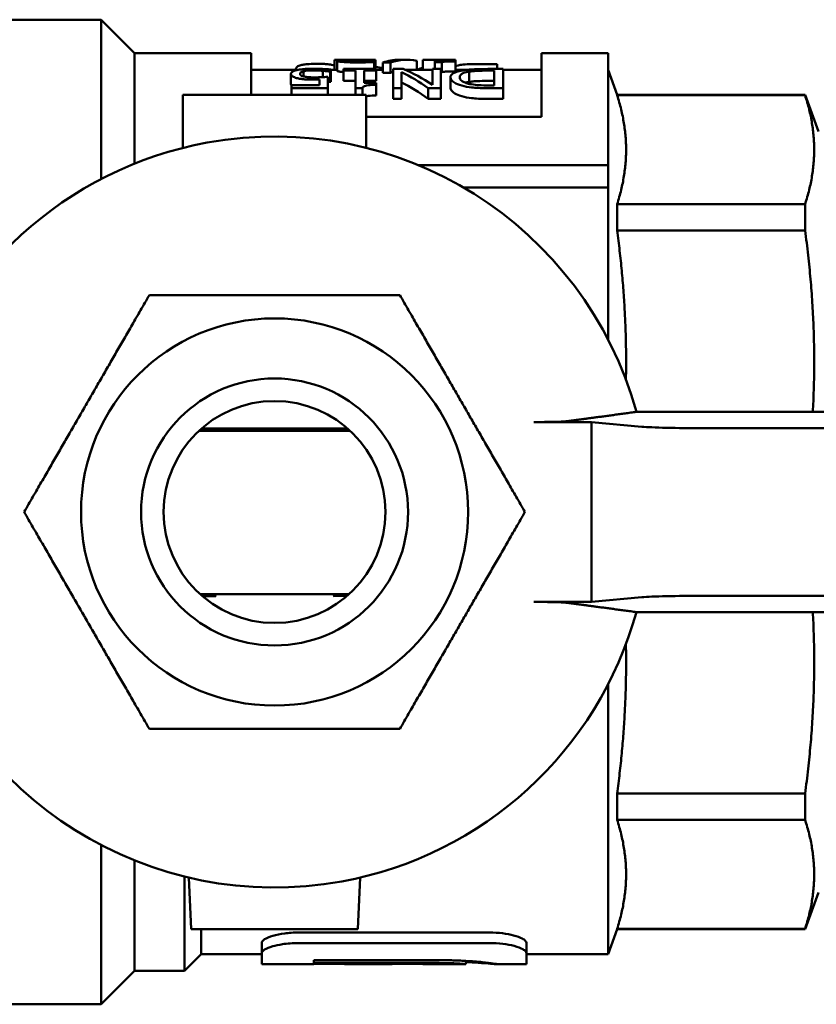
# Model space of a CAD drawing. Header units: millimetres. Extents: x 37 to 190, y 77 to 240.
# Tile 8 of 42: x 64 to 87, y 85 to 115. Entities that reach past the tile are written whole.
import ezdxf

# ---------------------------------------------------------------- set-up
doc = ezdxf.new("R2010")
doc.units = ezdxf.units.MM
doc.layers.add('Видимый контур (ГОСТ)', color=7, linetype='Continuous', lineweight=50)
doc.layers.add('Линия резьбы (ГОСТ)', color=7, linetype='Continuous', lineweight=25)

msp = doc.modelspace()

# ---------------------------------------------------------------- linework, layer by layer
at = {"layer": 'Видимый контур (ГОСТ)'}
for p, q in [((60.972, 114.796), (65.972, 114.796)), ((65.972, 110.022), (65.972, 114.796)), ((66.972, 113.796), (65.972, 114.796)), ((66.972, 110.482), (66.972, 113.796)), ((66.972, 113.796), (70.472, 113.796)), ((70.472, 113.796), (70.472, 112.546)), ((72.967, 113.592), (73.288, 113.592)), ((72.967, 113.592), (72.967, 113.296)), ((73.598, 113.596), (73.907, 113.596)), ((74.2, 113.593), (74.2, 113.319)), ((74.893, 113.596), (75.122, 113.596)), ((75.62, 113.591), (75.975, 113.591)), ((75.62, 113.591), (75.62, 113.296)), ((75.975, 113.519), (75.975, 113.596)), ((75.975, 113.596), (76.233, 113.596)), ((76.233, 113.596), (76.233, 113.56)), ((76.233, 113.591), (76.596, 113.591)), ((76.596, 113.591), (76.596, 113.56)), ((79.172, 113.796), (81.172, 113.796)), ((79.172, 111.881), (79.172, 113.796)), ((81.172, 113.796), (81.172, 110.441)), ((70.472, 113.296), (71.887, 113.296)), ((72.854, 113.304), (72.854, 113.241)), ((72.854, 113.296), (73.05, 113.296)), ((73.05, 113.564), (73.05, 113.263)), ((73.243, 113.275), (73.243, 113.319)), ((74.219, 113.319), (73.243, 113.319)), ((74.158, 113.553), (74.144, 113.553)), ((74.158, 113.553), (74.158, 113.528)), ((74.158, 113.528), (74.158, 113.319)), ((74.219, 113.319), (74.219, 113.275)), ((74.219, 113.296), (74.421, 113.296)), ((74.421, 113.51), (74.651, 113.51)), ((74.421, 113.51), (74.421, 113.208)), ((74.651, 113.51), (74.651, 113.208)), ((74.725, 112.745), (74.725, 113.319)), ((75.023, 113.319), (74.725, 113.319)), ((75.122, 113.296), (75.908, 113.296)), ((75.431, 113.559), (75.431, 113.296)), ((76.156, 113.319), (75.908, 113.319)), ((75.908, 112.844), (75.908, 113.319)), ((75.975, 113.519), (76.183, 113.519)), ((75.975, 113.519), (75.975, 113.319)), ((76.156, 113.319), (76.156, 112.745)), ((76.183, 113.519), (76.183, 113.217)), ((76.596, 113.56), (76.233, 113.56)), ((76.596, 113.56), (76.596, 113.546)), ((76.596, 113.546), (76.596, 113.245)), ((76.596, 113.296), (76.945, 113.296)), ((77.345, 113.468), (77.847, 113.468)), ((78.021, 113.319), (77.561, 113.319)), ((77.847, 113.468), (77.847, 113.319)), ((78.021, 113.319), (78.021, 112.745)), ((78.021, 113.296), (79.172, 113.296)), ((81.44, 112.546), (81.172, 113.296)), ((71.663, 113.172), (71.663, 112.862)), ((72.038, 113.251), (72.038, 113.097)), ((72.514, 112.83), (72.514, 113.005)), ((72.619, 113.265), (72.619, 113.074)), ((72.772, 113.082), (72.772, 112.745)), ((72.835, 113.241), (72.854, 113.241)), ((72.835, 113.241), (72.835, 112.932)), ((72.854, 113.241), (72.854, 112.932)), ((73.243, 113.275), (73.598, 113.275)), ((73.243, 113.275), (73.243, 112.967)), ((73.598, 112.742), (73.598, 113.275)), ((73.856, 113.275), (73.856, 112.905)), ((73.856, 113.275), (74.219, 113.275)), ((74.219, 113.275), (74.219, 112.967)), ((74.651, 113.208), (74.421, 113.208)), ((74.973, 113.226), (74.973, 112.745)), ((76.183, 113.217), (76.156, 113.217)), ((76.444, 113.074), (76.444, 112.761)), ((77, 113.239), (77, 112.93)), ((77.553, 113.269), (77.756, 113.269)), ((77.756, 112.828), (77.756, 113.269)), ((72.514, 112.83), (71.675, 112.83)), ((71.675, 112.745), (71.675, 112.83)), ((71.675, 112.745), (72.772, 112.745)), ((71.675, 112.745), (71.675, 112.546)), ((72.772, 112.745), (72.772, 112.546)), ((72.854, 112.932), (72.835, 112.932)), ((73.598, 112.967), (73.243, 112.967)), ((73.598, 112.742), (73.806, 112.742)), ((73.598, 112.742), (73.598, 112.546)), ((73.806, 112.742), (73.806, 112.546)), ((74.219, 112.967), (73.856, 112.967)), ((74.219, 112.905), (73.856, 112.905)), ((74.219, 112.905), (74.219, 112.843)), ((74.219, 112.843), (74.219, 112.524)), ((74.725, 112.745), (74.973, 112.745)), ((74.725, 112.745), (74.725, 112.424)), ((74.973, 112.745), (74.973, 112.424)), ((75.778, 112.745), (76.156, 112.745)), ((75.778, 112.745), (75.778, 112.424)), ((76.156, 112.745), (76.156, 112.424)), ((77.756, 112.962), (77.553, 112.962)), ((77.756, 112.828), (77.553, 112.828)), ((77.566, 112.745), (78.021, 112.745)), ((78.021, 112.745), (78.021, 112.424)), ((68.422, 110.954), (68.422, 112.546)), ((68.422, 112.546), (73.922, 112.546)), ((73.922, 112.546), (73.922, 110.954)), ((74.973, 112.424), (74.725, 112.424)), ((76.156, 112.424), (75.778, 112.424)), ((78.021, 112.424), (77.566, 112.424)), ((81.44, 112.546), (81.44, 112.533)), ((81.44, 112.546), (87.072, 112.546)), ((81.44, 112.533), (87.072, 112.533)), ((87.072, 112.546), (87.072, 112.533)), ((87.472, 111.447), (87.072, 112.546)), ((79.172, 111.881), (73.922, 111.881)), ((81.172, 110.441), (75.473, 110.441)), ((81.172, 110.441), (81.172, 109.77)), ((81.172, 109.77), (76.829, 109.77)), ((81.172, 105.2), (81.172, 109.77)), ((81.44, 109.269), (87.072, 109.269)), ((81.44, 109.269), (81.44, 108.482)), ((87.072, 109.269), (87.072, 108.482)), ((81.44, 108.482), (87.072, 108.482)), ((97.172, 103.045), (82.015, 103.045)), ((78.944, 102.741), (80.672, 102.741)), ((80.672, 102.741), (82.184, 102.601)), ((80.672, 102.741), (80.672, 97.351)), ((73.434, 102.481), (68.91, 102.481)), ((69.304, 102.486), (68.916, 102.486)), ((68.982, 102.546), (73.362, 102.546)), ((69.304, 102.486), (69.094, 102.486)), ((73.428, 102.486), (73.04, 102.486)), ((73.254, 102.486), (73.04, 102.486)), ((84.055, 102.556), (95.031, 102.556)), ((68.943, 97.581), (73.401, 97.581)), ((68.948, 97.575), (69.344, 97.575)), ((68.948, 97.575), (69.344, 97.575)), ((73, 97.575), (73.395, 97.575)), ((73, 97.575), (73.395, 97.575)), ((80.672, 97.351), (78.944, 97.351)), ((82.184, 97.491), (80.672, 97.351)), ((95.031, 97.536), (84.055, 97.536)), ((82.015, 97.047), (97.172, 97.047)), ((81.172, 86.796), (81.172, 94.892)), ((81.44, 91.609), (87.072, 91.609)), ((81.44, 91.609), (81.44, 90.822)), ((87.072, 91.609), (87.072, 90.822)), ((81.44, 90.822), (87.072, 90.822)), ((65.972, 85.296), (65.972, 90.07)), ((66.972, 86.296), (66.972, 89.609)), ((68.472, 86.296), (68.472, 89.125)), ((68.672, 87.546), (68.602, 89.093)), ((73.742, 89.093), (73.672, 87.546)), ((87.472, 88.645), (87.072, 87.546)), ((73.672, 87.546), (68.672, 87.546)), ((68.972, 86.796), (68.972, 87.546)), ((71.89, 87.446), (77.617, 87.446)), ((81.44, 87.546), (81.172, 86.796)), ((81.44, 87.558), (87.072, 87.558)), ((81.44, 87.558), (81.44, 87.546)), ((81.44, 87.546), (87.072, 87.546)), ((87.072, 87.558), (87.072, 87.546)), ((70.789, 86.83), (70.789, 87.137)), ((77.617, 87.131), (71.89, 87.131)), ((78.719, 86.83), (78.719, 87.137)), ((68.972, 86.796), (68.472, 86.296)), ((68.972, 86.796), (70.789, 86.796)), ((70.789, 86.496), (70.789, 86.83)), ((78.719, 86.83), (78.719, 86.496)), ((78.719, 86.796), (81.172, 86.796)), ((70.789, 86.496), (72.348, 86.496)), ((72.348, 86.619), (72.348, 86.534)), ((72.348, 86.619), (75.972, 86.619)), ((75.986, 86.534), (72.348, 86.534)), ((72.348, 86.511), (72.348, 86.496)), ((72.348, 86.511), (74.407, 86.511)), ((73.266, 86.496), (73.266, 86.511)), ((74.099, 86.496), (73.266, 86.496)), ((74.099, 86.496), (74.099, 86.511)), ((74.138, 86.496), (74.693, 86.496)), ((74.693, 86.511), (74.693, 86.496)), ((74.693, 86.511), (75.612, 86.511)), ((75.612, 86.496), (75.612, 86.511)), ((75.612, 86.496), (76.889, 86.496)), ((76.9, 86.497), (76.9, 86.597)), ((77.835, 86.496), (78.719, 86.496)), ((66.972, 86.296), (65.972, 85.296)), ((66.972, 86.296), (68.472, 86.296)), ((60.972, 85.296), (65.972, 85.296))]:
    msp.add_line(p, q, dxfattribs=at)
for radius in [5.8, 4, 3.324]:
    msp.add_circle((71.172, 100.046), radius, dxfattribs=at)
for radius, start, end in [(11.25, 15.4597, 100.3303), (11.25, 100.3303, 164.5403), (3.073, 125.5615, 127.4349), (3.073, 125.5615, 127.4349), (3.073, 52.5651, 54.4385), (3.073, 52.5651, 54.4385), (3.073, 233.4969, 235.1801), (3.073, 233.4969, 235.1801), (3.073, 304.8199, 306.5031), (3.073, 304.8199, 306.5031), (11.25, 195.4597, 280.3303), (11.25, 280.3303, 344.5403)]:
    msp.add_arc((71.172, 100.046), radius, start, end, dxfattribs=at)
for centre, major_axis, ratio, start_param, end_param in [((74.893, 100.046), (0, 13.55), 0.310212, 0, 0.112648), ((75.122, 100.046), (0, -13.55), 0.308927, 3.067699, 3.25424), ((72.135, 100.046), (0, -13.55), 0.867925, 2.945963, 2.965036), ((73.624, 100.046), (0, -13.55), 0.513158, 2.806858, 2.938957), ((75.122, 100.046), (0, 13.25), 0.308927, 0, 0.010083), ((76.898, 100.046), (0, 13.55), 0.5087, 0.186472, 0.210819), ((75.122, 100.046), (0, 13.25), 0.308927, 0.097091, 0.115209), ((73.374, 100.046), (0, 13.55), 0.5087, 5.926838, 6.04906), ((73.374, 100.046), (0, -13.25), 0.5087, 2.776804, 2.902064), ((84.055, 102.626), (-2, 0), 0.034921, 0.360837, 1.570796), ((84.055, 97.466), (-2, 0), 0.034921, 4.712389, 5.922349), ((74.138, 100.046), (0, 13.55), 0.424313, 3.134731, 3.188379)]:
    msp.add_ellipse(centre, major_axis=major_axis, ratio=ratio, start_param=start_param, end_param=end_param, dxfattribs=at)
for points, knots in [([(73.153, 113.586), (73.108, 113.583), (73.087, 113.579), (73.058, 113.573), (73.05, 113.569), (73.05, 113.564)], [-0.03327403, -0.03327403, -0.03327403, -0.03327403, -0.02199143, -0.02199143, 0, 0, 0, 0]), ([(73.421, 113.595), (73.37, 113.594), (73.32, 113.593), (73.228, 113.59), (73.188, 113.588), (73.153, 113.586)], [-0.04351774, -0.04351774, -0.04351774, -0.04351774, -0.02106212, -0.02106212, 0, 0, 0, 0]), ([(73.322, 113.565), (73.322, 113.571), (73.338, 113.575), (73.393, 113.582), (73.433, 113.585), (73.584, 113.592), (73.653, 113.593), (73.717, 113.594)], [-0.1319351, -0.1319351, -0.1319351, -0.1319351, -0.0740614, -0.0740614, -0.0289596, -0.0289596, 0, 0, 0, 0]), ([(73.717, 113.594), (73.828, 113.596), (73.91, 113.596), (74.032, 113.595), (74.116, 113.594), (74.2, 113.593)], [-0.05107158, -0.05107158, -0.05107158, -0.05107158, -0.03472399, -0.03472399, 0, 0, 0, 0]), ([(71.84, 113.286), (71.772, 113.27), (71.733, 113.253), (71.677, 113.217), (71.663, 113.195), (71.663, 113.172)], [-0.0491376, -0.0491376, -0.0491376, -0.0491376, -0.02826855, -0.02826855, 0, 0, 0, 0]), ([(71.805, 113.296), (71.806, 113.324), (71.814, 113.35), (71.854, 113.393), (71.883, 113.412), (71.966, 113.439), (72.006, 113.447), (72.094, 113.459), (72.148, 113.464), (72.283, 113.472), (72.363, 113.473), (72.444, 113.473)], [-0.1124353, -0.1124353, -0.1124353, -0.1124353, -0.0843591, -0.0843591, -0.0613189, -0.0613189, -0.0436592, -0.0436592, -0.0241592, -0.0241592, 0, 0, 0, 0]), ([(72.331, 113.327), (72.274, 113.327), (72.218, 113.326), (72.127, 113.322), (72.075, 113.319), (71.948, 113.306), (71.889, 113.298), (71.84, 113.286)], [-0.07374621, -0.07374621, -0.07374621, -0.07374621, -0.04242711, -0.04242711, -0.02216635, -0.02216635, 0, 0, 0, 0]), ([(72.854, 113.304), (72.774, 113.312), (72.687, 113.317), (72.52, 113.325), (72.426, 113.327), (72.331, 113.327)], [-0.05136072, -0.05136072, -0.05136072, -0.05136072, -0.02856763, -0.02856763, 0, 0, 0, 0]), ([(72.444, 113.473), (72.495, 113.473), (72.547, 113.473), (72.643, 113.47), (72.687, 113.468), (72.788, 113.46), (72.838, 113.454), (72.913, 113.441), (72.942, 113.434), (72.967, 113.425)], [-0.16084541, -0.16084541, -0.16084541, -0.16084541, -0.13966666, -0.13966666, -0.12029915, -0.12029915, -0.09301857, -0.09301857, -0.07224805, -0.07224805, -0.07224805, -0.07224805]), ([(73.05, 113.564), (73.05, 113.561), (73.053, 113.558), (73.068, 113.552), (73.079, 113.549), (73.12, 113.54), (73.156, 113.535), (73.239, 113.528), (73.293, 113.523), (73.458, 113.517), (73.553, 113.515), (73.646, 113.515)], [-0.127004, -0.127004, -0.127004, -0.127004, -0.1054666, -0.1054666, -0.085612, -0.085612, -0.0533304, -0.0533304, -0.0279661, -0.0279661, 0, 0, 0, 0]), ([(73.421, 113.546), (73.405, 113.547), (73.391, 113.548), (73.364, 113.551), (73.354, 113.553), (73.329, 113.558), (73.322, 113.562), (73.322, 113.565)], [-0.02366692, -0.02366692, -0.02366692, -0.02366692, -0.01988, -0.01988, -0.01508115, -0.01508115, 0, 0, 0, 0]), ([(73.666, 113.539), (73.601, 113.539), (73.556, 113.54), (73.487, 113.542), (73.452, 113.543), (73.421, 113.546)], [-0.021934, -0.021934, -0.021934, -0.021934, -0.01231695, -0.01231695, 0, 0, 0, 0]), ([(73.646, 113.515), (73.774, 113.515), (73.883, 113.518), (74.009, 113.522), (74.094, 113.525), (74.158, 113.528)], [-0.03333139, -0.03333139, -0.03333139, -0.03333139, -0.02148863, -0.02148863, 0, 0, 0, 0]), ([(73.949, 113.544), (73.884, 113.542), (73.831, 113.541), (73.762, 113.539), (73.714, 113.539), (73.666, 113.539)], [-0.02128838, -0.02128838, -0.02128838, -0.02128838, -0.01462915, -0.01462915, 0, 0, 0, 0]), ([(74.144, 113.553), (74.116, 113.552), (74.087, 113.55), (74.024, 113.547), (73.987, 113.546), (73.949, 113.544)], [-0.02245045, -0.02245045, -0.02245045, -0.02245045, -0.01230307, -0.01230307, 0, 0, 0, 0]), ([(76.183, 113.519), (76.185, 113.522), (76.189, 113.525), (76.202, 113.53), (76.211, 113.532), (76.234, 113.536), (76.25, 113.538), (76.281, 113.54), (76.306, 113.542), (76.423, 113.545), (76.511, 113.546), (76.596, 113.546)], [-0.1328816, -0.1328816, -0.1328816, -0.1328816, -0.1005784, -0.1005784, -0.0727419, -0.0727419, -0.0427925, -0.0427925, -0.0255764, -0.0255764, 0, 0, 0, 0]), ([(76.853, 113.285), (76.781, 113.274), (76.719, 113.262), (76.602, 113.228), (76.557, 113.208), (76.469, 113.155), (76.444, 113.116), (76.444, 113.074)], [-0.08915045, -0.08915045, -0.08915045, -0.08915045, -0.06974954, -0.06974954, -0.04654209, -0.04654209, 0, 0, 0, 0]), ([(76.596, 113.396), (76.598, 113.398), (76.601, 113.4), (76.615, 113.409), (76.634, 113.417), (76.71, 113.436), (76.761, 113.444), (76.821, 113.45)], [-0.04889219, -0.04889219, -0.04889219, -0.04889219, -0.04232912, -0.04232912, -0.02209404, -0.02209404, 0, 0, 0, 0]), ([(76.821, 113.45), (76.903, 113.458), (76.986, 113.462), (77.138, 113.467), (77.246, 113.468), (77.345, 113.468)], [-0.04667482, -0.04667482, -0.04667482, -0.04667482, -0.02955804, -0.02955804, 0, 0, 0, 0]), ([(77.561, 113.319), (77.338, 113.319), (77.221, 113.314), (77.051, 113.307), (76.948, 113.298), (76.853, 113.285)], [-0.05219292, -0.05219292, -0.05219292, -0.05219292, -0.03392613, -0.03392613, 0, 0, 0, 0]), ([(71.663, 113.172), (71.663, 113.156), (71.668, 113.138), (71.692, 113.109), (71.708, 113.096), (71.771, 113.065), (71.815, 113.051), (71.869, 113.039)], [-0.06286324, -0.06286324, -0.06286324, -0.06286324, -0.0387274, -0.0387274, -0.02069795, -0.02069795, 0, 0, 0, 0]), ([(71.869, 113.039), (71.9, 113.032), (71.933, 113.025), (72.017, 113.013), (72.055, 113.01), (72.155, 113.003), (72.248, 113.001), (72.333, 113.001)], [-0.03468871, -0.03468871, -0.03468871, -0.03468871, -0.03072242, -0.03072242, -0.02532623, -0.02532623, 0, 0, 0, 0]), ([(71.935, 113.172), (71.935, 113.196), (71.951, 113.211), (71.979, 113.231), (72.004, 113.241), (72.038, 113.251)], [-0.02677279, -0.02677279, -0.02677279, -0.02677279, -0.01614995, -0.01614995, 0, 0, 0, 0]), ([(72.049, 113.094), (72.031, 113.098), (72.014, 113.103), (71.981, 113.116), (71.97, 113.122), (71.943, 113.139), (71.935, 113.156), (71.935, 113.172)], [-0.02741584, -0.02741584, -0.02741584, -0.02741584, -0.02393595, -0.02393595, -0.0191435, -0.0191435, 0, 0, 0, 0]), ([(72.038, 113.251), (72.055, 113.256), (72.076, 113.26), (72.129, 113.268), (72.156, 113.271), (72.219, 113.276), (72.272, 113.278), (72.326, 113.278)], [-0.02364058, -0.02364058, -0.02364058, -0.02364058, -0.02053225, -0.02053225, -0.01628513, -0.01628513, 0, 0, 0, 0]), ([(72.376, 113.068), (72.295, 113.068), (72.212, 113.071), (72.111, 113.082), (72.078, 113.087), (72.049, 113.094)], [-0.03260796, -0.03260796, -0.03260796, -0.03260796, -0.01170798, -0.01170798, 0, 0, 0, 0]), ([(72.326, 113.278), (72.406, 113.278), (72.455, 113.276), (72.523, 113.272), (72.572, 113.269), (72.619, 113.265)], [-0.02085488, -0.02085488, -0.02085488, -0.02085488, -0.01493943, -0.01493943, 0, 0, 0, 0]), ([(72.333, 113.001), (72.372, 113.001), (72.408, 113.002), (72.45, 113.002), (72.482, 113.003), (72.514, 113.005)], [-0.01271547, -0.01271547, -0.01271547, -0.01271547, -0.00961101, -0.00961101, 0, 0, 0, 0]), ([(72.772, 113.082), (72.704, 113.078), (72.618, 113.074), (72.523, 113.07), (72.45, 113.068), (72.376, 113.068)], [-0.02880181, -0.02880181, -0.02880181, -0.02880181, -0.0221042, -0.0221042, 0, 0, 0, 0]), ([(72.619, 113.265), (72.682, 113.26), (72.723, 113.255), (72.778, 113.249), (72.811, 113.245), (72.835, 113.241)], [-0.0158251, -0.0158251, -0.0158251, -0.0158251, -0.00903139, -0.00903139, 0, 0, 0, 0]), ([(73.243, 113.226), (73.228, 113.227), (73.214, 113.228), (73.156, 113.234), (73.12, 113.239), (73.079, 113.247), (73.068, 113.251), (73.053, 113.257), (73.05, 113.26), (73.05, 113.263)], [0.04518176, 0.04518176, 0.04518176, 0.04518176, 0.0534785, 0.0534785, 0.08611138, 0.08611138, 0.1061479, 0.1061479, 0.12787249, 0.12787249, 0.12787249, 0.12787249]), ([(76.596, 113.245), (76.511, 113.245), (76.423, 113.244), (76.306, 113.241), (76.281, 113.239), (76.25, 113.236), (76.234, 113.235), (76.211, 113.23), (76.202, 113.228), (76.189, 113.223), (76.185, 113.22), (76.183, 113.217)], [0, 0, 0, 0, 0.0255904, 0.0255904, 0.0428119, 0.0428119, 0.0726569, 0.0726569, 0.1005534, 0.1005534, 0.132708, 0.132708, 0.132708, 0.132708]), ([(76.444, 113.074), (76.444, 113.042), (76.456, 113.008), (76.519, 112.936), (76.566, 112.907), (76.671, 112.854), (76.752, 112.826), (76.85, 112.803)], [-0.07946267, -0.07946267, -0.07946267, -0.07946267, -0.05902761, -0.05902761, -0.03584641, -0.03584641, 0, 0, 0, 0]), ([(76.722, 113.073), (76.722, 113.098), (76.729, 113.124), (76.765, 113.162), (76.79, 113.181), (76.881, 113.216), (76.935, 113.228), (77, 113.239)], [-0.09297704, -0.09297704, -0.09297704, -0.09297704, -0.05099665, -0.05099665, -0.02369886, -0.02369886, 0, 0, 0, 0]), ([(77.025, 112.869), (76.972, 112.88), (76.926, 112.894), (76.845, 112.925), (76.814, 112.942), (76.739, 112.997), (76.722, 113.036), (76.722, 113.073)], [-0.07771373, -0.07771373, -0.07771373, -0.07771373, -0.0589459, -0.0589459, -0.03969145, -0.03969145, 0, 0, 0, 0]), ([(77, 113.239), (77.036, 113.245), (77.075, 113.25), (77.172, 113.259), (77.22, 113.262), (77.343, 113.268), (77.451, 113.269), (77.553, 113.269)], [-0.04250636, -0.04250636, -0.04250636, -0.04250636, -0.03758564, -0.03758564, -0.03068176, -0.03068176, 0, 0, 0, 0]), ([(73.806, 112.742), (73.808, 112.753), (73.813, 112.763), (73.827, 112.782), (73.836, 112.791), (73.862, 112.806), (73.878, 112.812), (73.909, 112.821), (73.935, 112.827), (74.053, 112.84), (74.137, 112.843), (74.219, 112.843)], [-0.1420618, -0.1420618, -0.1420618, -0.1420618, -0.1050278, -0.1050278, -0.0735976, -0.0735976, -0.0424626, -0.0424626, -0.024749, -0.024749, 0, 0, 0, 0]), ([(76.85, 112.483), (76.754, 112.507), (76.675, 112.535), (76.57, 112.589), (76.52, 112.619), (76.456, 112.694), (76.444, 112.729), (76.444, 112.761)], [0, 0, 0, 0, 0.03512858, 0.03512858, 0.05841739, 0.05841739, 0.07820094, 0.07820094, 0.07820094, 0.07820094]), ([(76.85, 112.803), (76.951, 112.779), (77.063, 112.766), (77.249, 112.748), (77.413, 112.745), (77.566, 112.745)], [-0.0680248, -0.0680248, -0.0680248, -0.0680248, -0.0459984, -0.0459984, 0, 0, 0, 0]), ([(77.553, 112.962), (77.451, 112.962), (77.343, 112.96), (77.22, 112.954), (77.172, 112.951), (77.074, 112.942), (77.036, 112.936), (77, 112.93)], [0, 0, 0, 0, 0.03066332, 0.03066332, 0.03763583, 0.03763583, 0.0425746, 0.0425746, 0.0425746, 0.0425746]), ([(77.553, 112.828), (77.393, 112.828), (77.302, 112.834), (77.171, 112.844), (77.095, 112.855), (77.025, 112.869)], [-0.04034592, -0.04034592, -0.04034592, -0.04034592, -0.0250533, -0.0250533, 0, 0, 0, 0]), ([(74.219, 112.524), (74.136, 112.524), (74.052, 112.522), (73.956, 112.511), (73.936, 112.508), (73.922, 112.505)], [0, 0, 0, 0, 0.02485926, 0.02485926, 0.03467521, 0.03467521, 0.03467521, 0.03467521]), ([(77.566, 112.424), (77.413, 112.424), (77.25, 112.427), (77.063, 112.446), (76.951, 112.459), (76.85, 112.483)], [0, 0, 0, 0, 0.0458835, 0.0458835, 0.0686309, 0.0686309, 0.0686309, 0.0686309]), ([(78.944, 102.741), (79.076, 102.741), (79.232, 102.742), (79.473, 102.745), (79.601, 102.748), (79.78, 102.754), (79.864, 102.759), (79.928, 102.764), (79.942, 102.765), (79.954, 102.767)], [0.4592163, 0.4592163, 0.4592163, 0.4592163, 0.4989422, 0.4989422, 0.5372006, 0.5372006, 0.5743027, 0.5743027, 0.5870323, 0.5870323, 0.5870323, 0.5870323]), ([(69.215, 102.497), (69.23, 102.497), (69.246, 102.497), (69.272, 102.497), (69.284, 102.497), (69.302, 102.497), (69.309, 102.497), (69.317, 102.498), (69.319, 102.498), (69.319, 102.498)], [-0.01593185, -0.01593185, -0.01593185, -0.01593185, -0.01094809, -0.01094809, -0.00648154, -0.00648154, -0.00285936, -0.00285936, 0, 0, 0, 0]), ([(69.319, 102.498), (69.319, 102.498), (69.318, 102.498), (69.315, 102.498), (69.312, 102.498), (69.302, 102.498), (69.292, 102.498), (69.263, 102.499), (69.242, 102.499), (69.217, 102.499)], [-0.01865987, -0.01865987, -0.01865987, -0.01865987, -0.01587502, -0.01587502, -0.01300837, -0.01300837, -0.00755153, -0.00755153, 0, 0, 0, 0]), ([(69.231, 102.51), (69.247, 102.51), (69.263, 102.51), (69.29, 102.51), (69.302, 102.51), (69.32, 102.511), (69.326, 102.511), (69.334, 102.511), (69.336, 102.511), (69.337, 102.511)], [-0.01600327, -0.01600327, -0.01600327, -0.01600327, -0.01094835, -0.01094835, -0.00643065, -0.00643065, -0.00283313, -0.00283313, 0, 0, 0, 0]), ([(69.337, 102.511), (69.337, 102.511), (69.336, 102.511), (69.332, 102.511), (69.329, 102.511), (69.319, 102.512), (69.309, 102.512), (69.28, 102.512), (69.258, 102.512), (69.234, 102.512)], [-0.01880567, -0.01880567, -0.01880567, -0.01880567, -0.01600363, -0.01600363, -0.01311652, -0.01311652, -0.00762715, -0.00762715, 0, 0, 0, 0]), ([(69.248, 102.523), (69.264, 102.523), (69.28, 102.523), (69.307, 102.523), (69.32, 102.523), (69.338, 102.524), (69.344, 102.524), (69.352, 102.524), (69.354, 102.524), (69.354, 102.524)], [-0.01607708, -0.01607708, -0.01607708, -0.01607708, -0.01094882, -0.01094882, -0.00637874, -0.00637874, -0.00280648, -0.00280648, 0, 0, 0, 0]), ([(69.354, 102.524), (69.355, 102.524), (69.354, 102.524), (69.35, 102.524), (69.347, 102.525), (69.337, 102.525), (69.327, 102.525), (69.298, 102.525), (69.276, 102.525), (69.251, 102.525)], [-0.01895795, -0.01895795, -0.01895795, -0.01895795, -0.01613977, -0.01613977, -0.01323329, -0.01323329, -0.00771102, -0.00771102, 0, 0, 0, 0]), ([(69.265, 102.536), (69.282, 102.536), (69.298, 102.536), (69.325, 102.537), (69.338, 102.537), (69.356, 102.537), (69.363, 102.537), (69.37, 102.537), (69.372, 102.537), (69.373, 102.537)], [-0.01615342, -0.01615342, -0.01615342, -0.01615342, -0.01094951, -0.01094951, -0.00632576, -0.00632576, -0.00277939, -0.00277939, 0, 0, 0, 0]), ([(69.373, 102.537), (69.373, 102.537), (69.372, 102.538), (69.368, 102.538), (69.365, 102.538), (69.355, 102.538), (69.345, 102.538), (69.315, 102.538), (69.293, 102.538), (69.268, 102.538)], [-0.01911806, -0.01911806, -0.01911806, -0.01911806, -0.01628719, -0.01628719, -0.01336515, -0.01336515, -0.00781168, -0.00781168, 0, 0, 0, 0]), ([(73.072, 102.541), (73.057, 102.541), (73.042, 102.541), (73.015, 102.541), (73.004, 102.541), (72.986, 102.541), (72.979, 102.54), (72.97, 102.54), (72.968, 102.54), (72.967, 102.54), (72.967, 102.54), (72.967, 102.54)], [-0.01599412, -0.01599412, -0.01599412, -0.01599412, -0.01112519, -0.01112519, -0.00677498, -0.00677498, -0.00318508, -0.00318508, -0.00039354, -0.00039354, 0, 0, 0, 0]), ([(72.967, 102.54), (72.968, 102.54), (72.968, 102.54), (72.972, 102.54), (72.974, 102.54), (72.984, 102.54), (72.993, 102.539), (73.023, 102.539), (73.044, 102.539), (73.071, 102.539), (73.073, 102.539), (73.075, 102.539)], [-0.01909364, -0.01909364, -0.01909364, -0.01909364, -0.01650946, -0.01650946, -0.01384054, -0.01384054, -0.00834493, -0.00834493, -0.00062054, -0.00062054, 0, 0, 0, 0]), ([(73.089, 102.528), (73.074, 102.528), (73.059, 102.528), (73.034, 102.528), (73.022, 102.528), (73.004, 102.527), (72.997, 102.527), (72.988, 102.527), (72.986, 102.527), (72.986, 102.527), (72.986, 102.527), (72.986, 102.527)], [-0.01592015, -0.01592015, -0.01592015, -0.01592015, -0.01112806, -0.01112806, -0.00683372, -0.00683372, -0.00321706, -0.00321706, -0.00039814, -0.00039814, 0, 0, 0, 0]), ([(72.986, 102.527), (72.986, 102.527), (72.987, 102.527), (72.99, 102.527), (72.992, 102.527), (73.002, 102.526), (73.011, 102.526), (73.04, 102.526), (73.062, 102.526), (73.088, 102.526), (73.09, 102.526), (73.092, 102.526)], [-0.01893299, -0.01893299, -0.01893299, -0.01893299, -0.01636262, -0.01636262, -0.01371035, -0.01371035, -0.00825068, -0.00825068, -0.00062196, -0.00062196, 0, 0, 0, 0]), ([(73.106, 102.515), (73.091, 102.515), (73.077, 102.515), (73.051, 102.515), (73.04, 102.514), (73.022, 102.514), (73.015, 102.514), (73.006, 102.514), (73.004, 102.514), (73.003, 102.514), (73.003, 102.514), (73.003, 102.514)], [-0.01584865, -0.01584865, -0.01584865, -0.01584865, -0.01113105, -0.01113105, -0.00689128, -0.00689128, -0.00324856, -0.00324856, -0.00040269, -0.00040269, 0, 0, 0, 0]), ([(73.003, 102.514), (73.004, 102.514), (73.004, 102.514), (73.008, 102.513), (73.01, 102.513), (73.02, 102.513), (73.029, 102.513), (73.058, 102.513), (73.079, 102.513), (73.105, 102.513), (73.107, 102.513), (73.109, 102.513)], [-0.01877982, -0.01877982, -0.01877982, -0.01877982, -0.01622545, -0.01622545, -0.01359219, -0.01359219, -0.00817402, -0.00817402, -0.00062339, -0.00062339, 0, 0, 0, 0]), ([(73.123, 102.502), (73.108, 102.502), (73.094, 102.502), (73.069, 102.501), (73.058, 102.501), (73.04, 102.501), (73.033, 102.501), (73.024, 102.501), (73.022, 102.501), (73.021, 102.501), (73.021, 102.501), (73.021, 102.501)], [-0.01577949, -0.01577949, -0.01577949, -0.01577949, -0.01113417, -0.01113417, -0.00694769, -0.00694769, -0.00327958, -0.00327958, -0.00040719, -0.00040719, 0, 0, 0, 0]), ([(73.021, 102.501), (73.021, 102.5), (73.022, 102.5), (73.025, 102.5), (73.028, 102.5), (73.038, 102.5), (73.047, 102.5), (73.075, 102.5), (73.096, 102.5), (73.122, 102.5), (73.124, 102.5), (73.126, 102.5)], [-0.01754815, -0.01754815, -0.01754815, -0.01754815, -0.01534885, -0.01534885, -0.0130837, -0.0130837, -0.00809976, -0.00809976, -0.00062481, -0.00062481, 0, 0, 0, 0]), ([(73.139, 102.489), (73.117, 102.488), (73.097, 102.488), (73.07, 102.488), (73.059, 102.488), (73.046, 102.488), (73.042, 102.488), (73.039, 102.487), (73.038, 102.487), (73.038, 102.487)], [-0.01524131, -0.01524131, -0.01524131, -0.01524131, -0.0090492, -0.0090492, -0.00470766, -0.00470766, -0.00158571, -0.00158571, 0, 0, 0, 0]), ([(73.038, 102.487), (73.038, 102.487), (73.04, 102.487), (73.046, 102.487), (73.051, 102.487), (73.067, 102.487), (73.08, 102.487), (73.111, 102.486), (73.126, 102.486), (73.142, 102.486)], [-0.016783, -0.016783, -0.016783, -0.016783, -0.01374063, -0.01374063, -0.01053084, -0.01053084, -0.00493505, -0.00493505, 0, 0, 0, 0]), ([(73.366, 102.542), (73.281, 102.542), (73.197, 102.542), (73.099, 102.541), (73.086, 102.541), (73.072, 102.541)], [-0.03128599, -0.03128599, -0.03128599, -0.03128599, -0.00429139, -0.00429139, 0, 0, 0, 0]), ([(73.381, 102.529), (73.297, 102.529), (73.213, 102.528), (73.116, 102.528), (73.103, 102.528), (73.089, 102.528)], [-0.03106841, -0.03106841, -0.03106841, -0.03106841, -0.00430225, -0.00430225, 0, 0, 0, 0]), ([(73.395, 102.516), (73.312, 102.516), (73.229, 102.515), (73.133, 102.515), (73.12, 102.515), (73.106, 102.515)], [-0.03085707, -0.03085707, -0.03085707, -0.03085707, -0.00431309, -0.00431309, 0, 0, 0, 0]), ([(73.41, 102.503), (73.328, 102.503), (73.245, 102.502), (73.15, 102.502), (73.136, 102.502), (73.123, 102.502)], [-0.0306517, -0.0306517, -0.0306517, -0.0306517, -0.00432393, -0.00432393, 0, 0, 0, 0]), ([(73.424, 102.49), (73.343, 102.489), (73.261, 102.489), (73.166, 102.489), (73.153, 102.489), (73.139, 102.489)], [-0.03045204, -0.03045204, -0.03045204, -0.03045204, -0.00433476, -0.00433476, 0, 0, 0, 0]), ([(68.96, 97.565), (69.043, 97.566), (69.127, 97.566), (69.224, 97.566), (69.237, 97.566), (69.251, 97.566)], [-0.03102183, -0.03102183, -0.03102183, -0.03102183, -0.00430461, -0.00430461, 0, 0, 0, 0]), ([(68.975, 97.552), (69.059, 97.552), (69.143, 97.553), (69.241, 97.553), (69.254, 97.553), (69.268, 97.553)], [-0.03123802, -0.03123802, -0.03123802, -0.03123802, -0.00429376, -0.00429376, 0, 0, 0, 0]), ([(68.99, 97.539), (69.075, 97.539), (69.16, 97.54), (69.258, 97.54), (69.272, 97.54), (69.285, 97.54)], [-0.03146068, -0.03146068, -0.03146068, -0.03146068, -0.0042829, -0.0042829, 0, 0, 0, 0]), ([(69.005, 97.526), (69.091, 97.526), (69.177, 97.526), (69.276, 97.527), (69.289, 97.527), (69.303, 97.527)], [-0.03169012, -0.03169012, -0.03169012, -0.03169012, -0.00427202, -0.00427202, 0, 0, 0, 0]), ([(69.354, 97.568), (69.354, 97.568), (69.353, 97.568), (69.35, 97.568), (69.347, 97.568), (69.338, 97.568), (69.328, 97.568), (69.3, 97.568), (69.278, 97.569), (69.252, 97.569), (69.25, 97.569), (69.248, 97.569)], [-0.01889908, -0.01889908, -0.01889908, -0.01889908, -0.01633227, -0.01633227, -0.01368422, -0.01368422, -0.00823376, -0.00823376, -0.00062227, -0.00062227, 0, 0, 0, 0]), ([(69.251, 97.566), (69.266, 97.566), (69.28, 97.567), (69.306, 97.567), (69.318, 97.567), (69.336, 97.567), (69.343, 97.567), (69.351, 97.567), (69.354, 97.567), (69.354, 97.568), (69.354, 97.568), (69.354, 97.568)], [-0.01590437, -0.01590437, -0.01590437, -0.01590437, -0.0111287, -0.0111287, -0.00684637, -0.00684637, -0.00322397, -0.00322397, -0.00039913, -0.00039913, 0, 0, 0, 0]), ([(69.372, 97.554), (69.372, 97.554), (69.371, 97.555), (69.368, 97.555), (69.365, 97.555), (69.356, 97.555), (69.346, 97.555), (69.317, 97.555), (69.296, 97.555), (69.269, 97.555), (69.267, 97.555), (69.265, 97.555)], [-0.01905796, -0.01905796, -0.01905796, -0.01905796, -0.01647661, -0.01647661, -0.01381114, -0.01381114, -0.00832291, -0.00832291, -0.00062085, -0.00062085, 0, 0, 0, 0]), ([(69.268, 97.553), (69.283, 97.553), (69.298, 97.553), (69.324, 97.554), (69.336, 97.554), (69.354, 97.554), (69.361, 97.554), (69.37, 97.554), (69.372, 97.554), (69.372, 97.554), (69.372, 97.554), (69.372, 97.554)], [-0.01597778, -0.01597778, -0.01597778, -0.01597778, -0.0111258, -0.0111258, -0.00678789, -0.00678789, -0.00319209, -0.00319209, -0.00039455, -0.00039455, 0, 0, 0, 0]), ([(69.391, 97.541), (69.39, 97.541), (69.39, 97.541), (69.386, 97.542), (69.384, 97.542), (69.374, 97.542), (69.364, 97.542), (69.335, 97.542), (69.313, 97.542), (69.286, 97.542), (69.284, 97.542), (69.282, 97.542)], [-0.01922453, -0.01922453, -0.01922453, -0.01922453, -0.01662991, -0.01662991, -0.01394835, -0.01394835, -0.00842581, -0.00842581, -0.00061944, -0.00061944, 0, 0, 0, 0]), ([(69.285, 97.54), (69.301, 97.54), (69.316, 97.54), (69.343, 97.54), (69.354, 97.541), (69.373, 97.541), (69.379, 97.541), (69.388, 97.541), (69.39, 97.541), (69.391, 97.541), (69.391, 97.541), (69.391, 97.541)], [-0.01605376, -0.01605376, -0.01605376, -0.01605376, -0.01112304, -0.01112304, -0.00672819, -0.00672819, -0.00315971, -0.00315971, -0.00038992, -0.00038992, 0, 0, 0, 0]), ([(69.409, 97.528), (69.409, 97.528), (69.408, 97.528), (69.405, 97.528), (69.402, 97.528), (69.393, 97.529), (69.383, 97.529), (69.353, 97.529), (69.331, 97.529), (69.304, 97.529), (69.302, 97.529), (69.3, 97.529)], [-0.0193988, -0.0193988, -0.0193988, -0.0193988, -0.01679022, -0.01679022, -0.01409175, -0.01409175, -0.00853369, -0.00853369, -0.00061803, -0.00061803, 0, 0, 0, 0]), ([(69.303, 97.527), (69.319, 97.527), (69.334, 97.527), (69.361, 97.527), (69.373, 97.527), (69.391, 97.528), (69.398, 97.528), (69.407, 97.528), (69.409, 97.528), (69.409, 97.528), (69.409, 97.528), (69.409, 97.528)], [-0.01613243, -0.01613243, -0.01613243, -0.01613243, -0.01112043, -0.01112043, -0.00666724, -0.00666724, -0.00312681, -0.00312681, -0.00038524, -0.00038524, 0, 0, 0, 0]), ([(73.047, 97.532), (73.031, 97.532), (73.014, 97.532), (72.985, 97.531), (72.973, 97.531), (72.955, 97.531), (72.948, 97.531), (72.94, 97.531), (72.938, 97.531), (72.938, 97.531)], [-0.01629615, -0.01629615, -0.01629615, -0.01629615, -0.01095133, -0.01095133, -0.00622861, -0.00622861, -0.00273001, -0.00273001, 0, 0, 0, 0]), ([(72.938, 97.531), (72.938, 97.531), (72.939, 97.531), (72.943, 97.53), (72.945, 97.53), (72.956, 97.53), (72.966, 97.53), (72.996, 97.53), (73.019, 97.53), (73.045, 97.53)], [-0.01942174, -0.01942174, -0.01942174, -0.01942174, -0.01656698, -0.01656698, -0.01361566, -0.01361566, -0.00800275, -0.00800275, 0, 0, 0, 0]), ([(73.065, 97.545), (73.048, 97.545), (73.032, 97.545), (73.004, 97.545), (72.991, 97.545), (72.973, 97.544), (72.967, 97.544), (72.959, 97.544), (72.957, 97.544), (72.957, 97.544)], [-0.01621496, -0.01621496, -0.01621496, -0.01621496, -0.01095021, -0.01095021, -0.00628357, -0.00628357, -0.0027579, -0.0027579, 0, 0, 0, 0]), ([(72.957, 97.544), (72.957, 97.544), (72.957, 97.544), (72.961, 97.544), (72.964, 97.544), (72.974, 97.543), (72.984, 97.543), (73.014, 97.543), (73.037, 97.543), (73.062, 97.543)], [-0.01924828, -0.01924828, -0.01924828, -0.01924828, -0.01640716, -0.01640716, -0.01347253, -0.01347253, -0.00789362, -0.00789362, 0, 0, 0, 0]), ([(73.082, 97.558), (73.066, 97.558), (73.05, 97.558), (73.022, 97.558), (73.01, 97.558), (72.992, 97.558), (72.985, 97.557), (72.977, 97.557), (72.975, 97.557), (72.975, 97.557)], [-0.01613656, -0.01613656, -0.01613656, -0.01613656, -0.01094934, -0.01094934, -0.0063374, -0.0063374, -0.00278533, -0.00278533, 0, 0, 0, 0]), ([(72.975, 97.557), (72.975, 97.557), (72.976, 97.557), (72.98, 97.557), (72.982, 97.557), (72.993, 97.557), (73.002, 97.556), (73.032, 97.556), (73.054, 97.556), (73.079, 97.556)], [-0.01908257, -0.01908257, -0.01908257, -0.01908257, -0.01625451, -0.01625451, -0.01333591, -0.01333591, -0.00778936, -0.00778936, 0, 0, 0, 0]), ([(73.099, 97.571), (73.083, 97.571), (73.067, 97.571), (73.04, 97.571), (73.028, 97.571), (73.01, 97.571), (73.003, 97.571), (72.995, 97.57), (72.993, 97.57), (72.993, 97.57)], [-0.01606078, -0.01606078, -0.01606078, -0.01606078, -0.0109487, -0.0109487, -0.00639014, -0.00639014, -0.00281232, -0.00281232, 0, 0, 0, 0]), ([(72.993, 97.57), (72.993, 97.57), (72.994, 97.57), (72.998, 97.57), (73, 97.57), (73.011, 97.57), (73.02, 97.57), (73.05, 97.569), (73.072, 97.569), (73.097, 97.569)], [-0.01892396, -0.01892396, -0.01892396, -0.01892396, -0.01610848, -0.01610848, -0.01320532, -0.01320532, -0.00768966, -0.00768966, 0, 0, 0, 0]), ([(79.954, 97.325), (79.942, 97.326), (79.928, 97.328), (79.864, 97.333), (79.78, 97.337), (79.601, 97.343), (79.473, 97.346), (79.232, 97.35), (79.076, 97.351), (78.944, 97.351)], [0.0237298, 0.0237298, 0.0237298, 0.0237298, 0.0364594, 0.0364594, 0.0735615, 0.0735615, 0.1118199, 0.1118199, 0.1515458, 0.1515458, 0.1515458, 0.1515458]), ([(70.789, 87.137), (70.789, 87.171), (70.817, 87.207), (70.93, 87.28), (71.015, 87.316), (71.223, 87.378), (71.343, 87.403), (71.539, 87.428), (71.605, 87.435), (71.744, 87.444), (71.817, 87.446), (71.89, 87.446)], [0, 0, 0, 0, 0.0452624, 0.0452624, 0.0916164, 0.0916164, 0.1351681, 0.1351681, 0.1559292, 0.1559292, 0.1780129, 0.1780129, 0.1780129, 0.1780129]), ([(77.617, 87.446), (77.75, 87.446), (77.88, 87.438), (78.126, 87.409), (78.239, 87.387), (78.444, 87.333), (78.531, 87.301), (78.636, 87.245), (78.666, 87.224), (78.709, 87.18), (78.719, 87.158), (78.719, 87.137)], [0, 0, 0, 0, 0.0398588, 0.0398588, 0.0795797, 0.0795797, 0.1229694, 0.1229694, 0.1499562, 0.1499562, 0.1777526, 0.1777526, 0.1777526, 0.1777526]), ([(71.89, 87.131), (71.805, 87.131), (71.721, 87.128), (71.558, 87.116), (71.48, 87.107), (71.298, 87.079), (71.2, 87.058), (71.012, 87.003), (70.929, 86.969), (70.817, 86.898), (70.789, 86.863), (70.789, 86.83)], [-0.1778389, -0.1778389, -0.1778389, -0.1778389, -0.152219, -0.152219, -0.1272677, -0.1272677, -0.0906362, -0.0906362, -0.0453467, -0.0453467, 0, 0, 0, 0]), ([(78.719, 86.83), (78.719, 86.849), (78.71, 86.868), (78.674, 86.908), (78.647, 86.927), (78.55, 86.982), (78.462, 87.015), (78.253, 87.071), (78.136, 87.093), (77.884, 87.123), (77.751, 87.131), (77.617, 87.131)], [-0.1776435, -0.1776435, -0.1776435, -0.1776435, -0.1518221, -0.1518221, -0.1267856, -0.1267856, -0.0818195, -0.0818195, -0.0404246, -0.0404246, 0, 0, 0, 0]), ([(75.972, 86.619), (76.139, 86.619), (76.307, 86.617), (76.619, 86.61), (76.763, 86.604), (77.084, 86.587), (77.252, 86.574), (77.533, 86.547), (77.641, 86.533), (77.804, 86.508), (77.842, 86.5), (77.842, 86.497)], [-0.2842087, -0.2842087, -0.2842087, -0.2842087, -0.2339781, -0.2339781, -0.188998, -0.188998, -0.1285896, -0.1285896, -0.0692985, -0.0692985, 0, 0, 0, 0]), ([(76.9, 86.497), (76.9, 86.497), (76.894, 86.499), (76.871, 86.502), (76.853, 86.504), (76.791, 86.51), (76.738, 86.514), (76.594, 86.522), (76.505, 86.526), (76.285, 86.532), (76.144, 86.534), (75.986, 86.534)], [-0.165434, -0.165434, -0.165434, -0.165434, -0.1417625, -0.1417625, -0.1199738, -0.1199738, -0.0850843, -0.0850843, -0.0473339, -0.0473339, 0, 0, 0, 0]), ([(77.842, 86.497), (77.842, 86.495), (77.832, 86.495), (77.787, 86.499), (77.755, 86.502), (77.633, 86.513), (77.524, 86.523), (77.244, 86.543), (77.08, 86.553), (76.9, 86.561)], [-0.3437505, -0.3437505, -0.3437505, -0.3437505, -0.2993894, -0.2993894, -0.2570513, -0.2570513, -0.1832598, -0.1832598, -0.1096561, -0.1096561, -0.1096561, -0.1096561])]:
    msp.add_open_spline(points, degree=3, knots=knots, dxfattribs=at)
for points in [[(73.598, 113.596), (73.538, 113.596), (73.478, 113.595), (73.421, 113.595)], [(71.675, 112.821), (71.666, 112.835), (71.663, 112.849), (71.663, 112.862)], [(72.835, 112.932), (72.817, 112.935), (72.795, 112.939), (72.772, 112.942)], [(77, 112.93), (76.959, 112.924), (76.923, 112.916), (76.89, 112.907)], [(69.094, 102.486), (69.034, 102.486), (68.975, 102.486), (68.916, 102.487)], [(68.926, 102.496), (69.022, 102.496), (69.118, 102.496), (69.215, 102.497)], [(69.217, 102.499), (69.122, 102.499), (69.026, 102.499), (68.93, 102.5)], [(68.94, 102.509), (69.037, 102.509), (69.134, 102.509), (69.231, 102.51)], [(69.234, 102.512), (69.137, 102.512), (69.041, 102.513), (68.945, 102.513)], [(68.955, 102.522), (69.052, 102.522), (69.15, 102.523), (69.248, 102.523)], [(69.251, 102.525), (69.154, 102.526), (69.056, 102.526), (68.96, 102.526)], [(68.97, 102.535), (69.068, 102.535), (69.167, 102.536), (69.265, 102.536)], [(69.268, 102.538), (69.17, 102.539), (69.072, 102.539), (68.975, 102.539)], [(73.075, 102.539), (73.174, 102.539), (73.272, 102.538), (73.37, 102.538)], [(73.092, 102.526), (73.19, 102.526), (73.288, 102.525), (73.385, 102.525)], [(73.109, 102.513), (73.206, 102.512), (73.303, 102.512), (73.4, 102.512)], [(73.126, 102.5), (73.222, 102.499), (73.318, 102.499), (73.414, 102.499)], [(73.142, 102.486), (73.179, 102.486), (73.216, 102.486), (73.254, 102.486)], [(69.248, 97.569), (69.15, 97.569), (69.052, 97.569), (68.955, 97.569)], [(69.265, 97.555), (69.166, 97.556), (69.068, 97.556), (68.97, 97.556)], [(69.282, 97.542), (69.183, 97.543), (69.084, 97.543), (68.985, 97.543)], [(69.3, 97.529), (69.2, 97.529), (69.1, 97.53), (69, 97.53)], [(73.045, 97.53), (73.144, 97.529), (73.243, 97.529), (73.342, 97.529)], [(73.347, 97.533), (73.247, 97.533), (73.147, 97.532), (73.047, 97.532)], [(73.062, 97.543), (73.161, 97.543), (73.259, 97.542), (73.357, 97.542)], [(73.362, 97.546), (73.263, 97.546), (73.164, 97.545), (73.065, 97.545)], [(73.079, 97.556), (73.177, 97.556), (73.275, 97.555), (73.372, 97.555)], [(73.377, 97.559), (73.279, 97.559), (73.181, 97.559), (73.082, 97.558)], [(73.097, 97.569), (73.194, 97.569), (73.291, 97.569), (73.387, 97.568)], [(73.392, 97.573), (73.295, 97.572), (73.197, 97.572), (73.099, 97.571)], [(76.889, 86.496), (76.897, 86.496), (76.9, 86.496), (76.9, 86.497)]]:
    msp.add_open_spline(points, degree=3, dxfattribs=at)
for points, weights in [([(81.44, 109.269), (81.959, 110.901), (81.44, 112.533)], [1.03092783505, 1.09673173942, 1.03092783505]), ([(87.072, 109.269), (87.601, 110.901), (87.072, 112.533)], [1, 1.06382978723, 1]), ([(81.702, 104.004), (81.744, 106.175), (81.44, 108.482)], [1.06317728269, 1.06846321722, 1.03092783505]), ([(87.304, 103.045), (87.447, 105.692), (87.072, 108.482)], [1.02705043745, 1.04437477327, 1]), ([(63.666, 100.046), (65.543, 103.296), (67.419, 106.546)], [1, 1.15470053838, 1]), ([(67.419, 106.546), (71.172, 106.546), (74.925, 106.546)], [1, 1.15470053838, 1]), ([(74.925, 106.546), (76.801, 103.296), (78.677, 100.046)], [1, 1.15470053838, 1]), ([(82.015, 103.045), (80.879, 102.891), (79.954, 102.767)], [22.0955468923, 24.2940060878, 26.4233411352]), ([(67.419, 93.546), (65.543, 96.796), (63.666, 100.046)], [1, 1.15470053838, 1]), ([(78.677, 100.046), (76.801, 96.796), (74.925, 93.546)], [1, 1.15470053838, 1]), ([(82.015, 97.047), (80.879, 97.2), (79.954, 97.325)], [22.0955468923, 24.2940060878, 26.4233411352]), ([(87.072, 91.609), (87.447, 94.399), (87.304, 97.047)], [1, 1.04437477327, 1.02705043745]), ([(81.44, 91.609), (81.744, 93.916), (81.702, 96.087)], [1.03092783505, 1.06846321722, 1.06317728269]), ([(74.925, 93.546), (71.172, 93.546), (67.419, 93.546)], [1, 1.15470053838, 1]), ([(81.44, 87.558), (81.959, 89.19), (81.44, 90.822)], [1.03092783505, 1.09673173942, 1.03092783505]), ([(87.072, 87.558), (87.601, 89.19), (87.072, 90.822)], [1, 1.06382978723, 1])]:
    msp.add_rational_spline(points, weights, degree=2, dxfattribs=at)
at = {"layer": 'Линия резьбы (ГОСТ)'}
msp.add_arc((71.172, 100.046), 4, 280, 190, dxfattribs=at)

doc.saveas('drawing.dxf')
